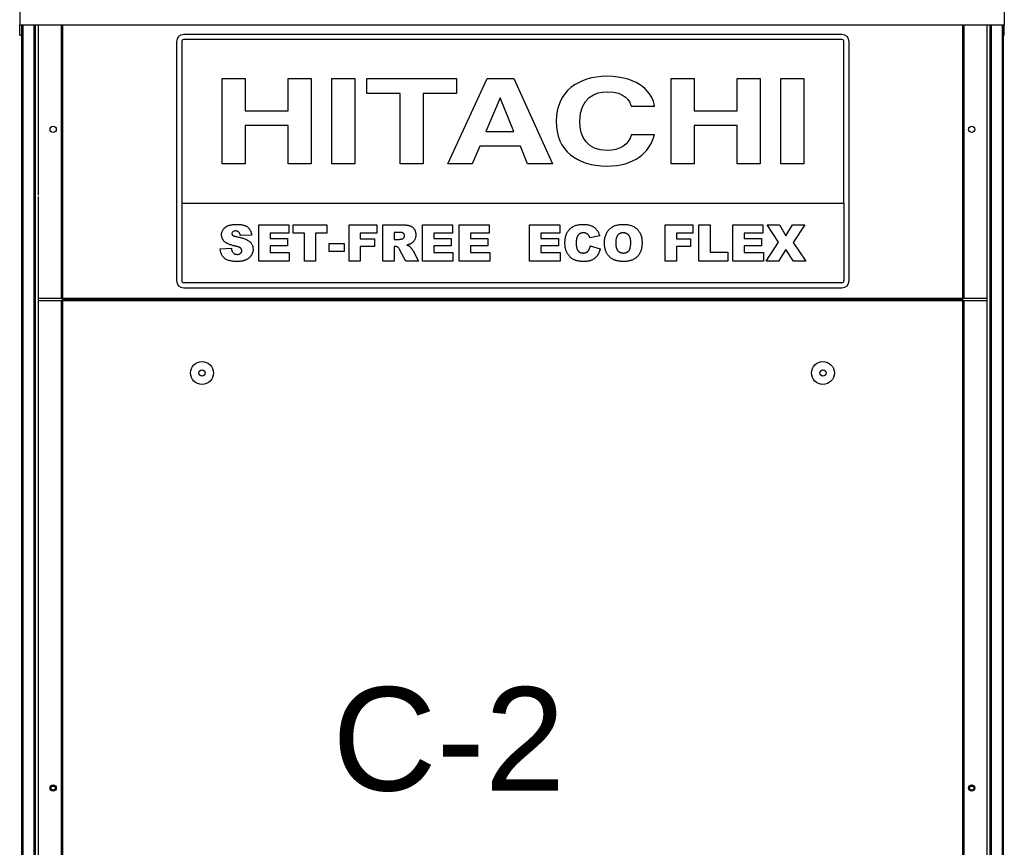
# Model space of a CAD drawing. Extents: x -90708 to 277869, y -117 to 207445.
# Tile 227 of 233: x -69382 to -68431, y 133918 to 134718. Entities that reach past the tile are written whole.
import ezdxf

# ---------------------------------------------------------------- set-up
doc = ezdxf.new("R2010")
doc.units = 0
doc.header["$MEASUREMENT"] = 0
doc.layers.add('ARQ - EQUIPO CONDENSADORA', color=40, linetype='CONTINUOUS')
doc.layers.add('TEXTO - CAP BTU', color=30, linetype='CONTINUOUS')
doc.styles.add('ARIAL', font='arial.ttf')

msp = doc.modelspace()

# ---------------------------------------------------------------- linework, layer by layer
at = {"layer": 'ARQ - EQUIPO CONDENSADORA', "linetype": 'Continuous'}
for p, q in [((-69382.185, 134747.782), (-69382.185, 134712.783)), ((-68430.685, 134747.782), (-68430.685, 134712.783)), ((-69382.185, 134712.783), (-68430.685, 134712.783)), ((-69382.185, 134702.783), (-69382.185, 134712.783)), ((-69380.334, 134712.783), (-69380.334, 133340.282)), ((-69379.084, 134712.783), (-69379.084, 133340.282)), ((-69368.584, 134712.783), (-69368.584, 134526.782)), ((-69367.334, 134712.783), (-69367.334, 134526.782)), ((-69364.334, 134712.783), (-69364.334, 134700.284)), ((-69342.135, 134712.783), (-69342.135, 134448.284)), ((-69342.134, 134712.783), (-69342.134, 134448.284)), ((-69340.883, 134712.783), (-69340.883, 134448.284)), ((-68471.085, 134712.783), (-68471.085, 134448.284)), ((-68469.834, 134712.783), (-68469.834, 134448.284)), ((-68469.833, 134712.783), (-68469.833, 134448.284)), ((-68447.634, 134712.783), (-68447.634, 134700.284)), ((-68444.634, 134712.783), (-68444.634, 134526.782)), ((-68443.384, 134712.783), (-68443.384, 134526.782)), ((-68432.884, 134712.783), (-68432.884, 133340.282)), ((-68431.634, 134712.783), (-68431.634, 133340.282)), ((-68430.685, 134702.783), (-68430.685, 134712.783)), ((-69382.185, 134702.783), (-69380.334, 134702.783)), ((-69364.334, 134700.284), (-69364.334, 134548.209)), ((-69230.634, 134696.489), (-69230.634, 134465.489)), ((-69225.634, 134696.489), (-69225.634, 134540.489)), ((-68587.634, 134703.489), (-69223.634, 134703.489)), ((-68587.634, 134698.489), (-69223.634, 134698.489)), ((-68585.634, 134540.489), (-68585.634, 134696.489)), ((-68580.634, 134465.489), (-68580.634, 134696.489)), ((-68447.634, 134700.284), (-68447.634, 134491.284)), ((-68431.634, 134702.783), (-68430.685, 134702.783)), ((-69186.537, 134660.847), (-69164.285, 134660.847)), ((-69186.537, 134578.489), (-69186.537, 134660.847)), ((-69164.285, 134660.847), (-69164.285, 134629.647)), ((-69122.746, 134660.847), (-69100.495, 134660.847)), ((-69122.746, 134629.647), (-69122.746, 134660.847)), ((-69100.495, 134660.847), (-69100.495, 134578.489)), ((-69080.467, 134660.847), (-69058.215, 134660.847)), ((-69080.467, 134578.489), (-69080.467, 134660.847)), ((-69058.215, 134660.847), (-69058.215, 134578.489)), ((-69046.644, 134660.847), (-68960.008, 134660.847)), ((-69046.644, 134646.279), (-69046.644, 134660.847)), ((-68968.463, 134578.489), (-68930.486, 134660.847)), ((-68960.008, 134660.847), (-68960.008, 134646.279)), ((-68930.486, 134660.847), (-68904.821, 134660.847)), ((-68904.821, 134660.847), (-68867.289, 134578.489)), ((-68752.614, 134660.847), (-68730.362, 134660.847)), ((-68752.614, 134578.489), (-68752.614, 134660.847)), ((-68730.362, 134660.847), (-68730.362, 134629.647)), ((-68688.824, 134660.847), (-68666.572, 134660.847)), ((-68688.824, 134629.647), (-68688.824, 134660.847)), ((-68666.572, 134660.847), (-68666.572, 134578.489)), ((-68646.544, 134660.847), (-68624.292, 134660.847)), ((-68646.544, 134578.489), (-68646.544, 134660.847)), ((-68624.292, 134660.847), (-68624.292, 134578.489)), ((-69014.452, 134646.279), (-69046.644, 134646.279)), ((-69014.452, 134578.489), (-69014.452, 134646.279)), ((-68992.199, 134646.279), (-68992.199, 134578.489)), ((-68960.008, 134646.279), (-68992.199, 134646.279)), ((-68918.024, 134642.265), (-68931.672, 134609.689)), ((-68917.727, 134642.265), (-68918.024, 134642.265)), ((-68904.525, 134609.689), (-68917.727, 134642.265)), ((-69164.285, 134629.647), (-69122.746, 134629.647)), ((-68768.785, 134633.891), (-68791.037, 134633.891)), ((-68730.362, 134629.647), (-68688.824, 134629.647)), ((-69164.285, 134615.423), (-69164.285, 134578.489)), ((-69122.746, 134615.423), (-69164.285, 134615.423)), ((-69122.746, 134578.489), (-69122.746, 134615.423)), ((-68931.672, 134609.689), (-68904.525, 134609.689)), ((-68730.362, 134615.423), (-68730.362, 134578.489)), ((-68688.824, 134615.423), (-68730.362, 134615.423)), ((-68688.824, 134578.489), (-68688.824, 134615.423)), ((-68791.037, 134606.707), (-68768.785, 134606.707)), ((-68937.607, 134595.465), (-68945.024, 134578.489)), ((-68898.295, 134595.465), (-68937.607, 134595.465)), ((-68891.47, 134578.489), (-68898.295, 134595.465)), ((-69164.285, 134578.489), (-69186.537, 134578.489)), ((-69100.495, 134578.489), (-69122.746, 134578.489)), ((-69058.215, 134578.489), (-69080.467, 134578.489)), ((-68992.199, 134578.489), (-69014.452, 134578.489)), ((-68945.024, 134578.489), (-68968.463, 134578.489)), ((-68867.289, 134578.489), (-68891.47, 134578.489)), ((-68730.362, 134578.489), (-68752.614, 134578.489)), ((-68666.572, 134578.489), (-68688.824, 134578.489)), ((-68624.292, 134578.489), (-68646.544, 134578.489)), ((-69368.584, 134548.209), (-69368.584, 134090.782)), ((-69367.334, 134548.209), (-69367.334, 134090.782)), ((-69364.334, 134546.711), (-69364.334, 134448.284)), ((-69225.634, 134540.489), (-69225.634, 134465.489)), ((-69225.634, 134540.489), (-68585.634, 134540.489)), ((-68585.634, 134540.489), (-68585.634, 134465.489)), ((-68447.634, 134537.355), (-68447.634, 134448.284)), ((-68444.634, 134538.853), (-68444.634, 134090.782)), ((-68443.384, 134538.853), (-68443.384, 134090.782)), ((-69151.196, 134519.424), (-69122.105, 134519.424)), ((-69151.196, 134484.424), (-69151.196, 134519.424)), ((-69122.105, 134519.424), (-69122.105, 134511.242)), ((-69118.014, 134519.424), (-69085.287, 134519.424)), ((-69118.014, 134511.242), (-69118.014, 134519.424)), ((-69085.287, 134519.424), (-69085.287, 134511.242)), ((-69063.923, 134519.424), (-69037.105, 134519.424)), ((-69063.923, 134484.424), (-69063.923, 134519.424)), ((-69037.105, 134519.424), (-69037.105, 134511.242)), ((-69031.196, 134484.424), (-69031.196, 134519.424)), ((-69031.196, 134519.424), (-69013.035, 134519.424)), ((-68993.014, 134484.424), (-68993.014, 134519.424)), ((-68993.014, 134519.424), (-68963.923, 134519.424)), ((-68963.923, 134519.424), (-68963.923, 134511.242)), ((-68957.559, 134519.424), (-68928.468, 134519.424)), ((-68957.559, 134484.424), (-68957.559, 134519.424)), ((-68928.468, 134519.424), (-68928.468, 134511.242)), ((-68889.377, 134484.424), (-68889.377, 134519.424)), ((-68889.377, 134519.424), (-68860.287, 134519.424)), ((-68860.287, 134519.424), (-68860.287, 134511.242)), ((-68758.468, 134484.424), (-68758.468, 134519.424)), ((-68758.468, 134519.424), (-68731.65, 134519.424)), ((-68731.65, 134519.424), (-68731.65, 134511.242)), ((-68725.741, 134519.424), (-68714.832, 134519.424)), ((-68725.741, 134484.424), (-68725.741, 134519.424)), ((-68714.832, 134519.424), (-68714.832, 134493.06)), ((-68693.014, 134519.424), (-68663.923, 134519.424)), ((-68693.014, 134484.424), (-68693.014, 134519.424)), ((-68663.923, 134519.424), (-68663.923, 134511.242)), ((-68659.832, 134519.424), (-68648.014, 134519.424)), ((-68648.816, 134502.662), (-68659.832, 134519.424)), ((-68648.014, 134519.424), (-68641.664, 134508.657)), ((-68641.664, 134508.657), (-68635.287, 134519.424)), ((-68635.287, 134519.424), (-68623.468, 134519.424)), ((-68623.468, 134519.424), (-68634.59, 134502.471)), ((-69158.014, 134509.573), (-69168.923, 134508.969)), ((-69122.105, 134511.242), (-69140.287, 134511.242)), ((-69140.287, 134511.242), (-69140.287, 134506.242)), ((-69140.287, 134506.242), (-69123.468, 134506.242)), ((-69123.468, 134506.242), (-69123.468, 134498.969)), ((-69107.105, 134511.242), (-69118.014, 134511.242)), ((-69107.105, 134484.424), (-69107.105, 134511.242)), ((-69096.196, 134511.242), (-69096.196, 134484.424)), ((-69085.287, 134511.242), (-69096.196, 134511.242)), ((-69037.105, 134511.242), (-69053.014, 134511.242)), ((-69053.014, 134511.242), (-69053.014, 134505.787)), ((-69053.014, 134505.787), (-69039.377, 134505.787)), ((-69039.377, 134505.787), (-69039.377, 134498.515)), ((-69015.471, 134512.151), (-69020.287, 134512.151)), ((-69020.287, 134512.151), (-69020.287, 134505.333)), ((-69020.287, 134505.333), (-69015.663, 134505.333)), ((-68963.923, 134511.242), (-68982.105, 134511.242)), ((-68982.105, 134511.242), (-68982.105, 134506.242)), ((-68982.105, 134506.242), (-68965.287, 134506.242)), ((-68965.287, 134506.242), (-68965.287, 134498.969)), ((-68928.468, 134511.242), (-68946.65, 134511.242)), ((-68946.65, 134511.242), (-68946.65, 134506.242)), ((-68946.65, 134506.242), (-68929.832, 134506.242)), ((-68929.832, 134506.242), (-68929.832, 134498.969)), ((-68860.287, 134511.242), (-68878.468, 134511.242)), ((-68878.468, 134511.242), (-68878.468, 134506.242)), ((-68878.468, 134506.242), (-68861.65, 134506.242)), ((-68861.65, 134506.242), (-68861.65, 134498.969)), ((-68821.65, 134508.856), (-68831.196, 134506.696)), ((-68731.65, 134511.242), (-68747.559, 134511.242)), ((-68747.559, 134511.242), (-68747.559, 134505.787)), ((-68747.559, 134505.787), (-68733.923, 134505.787)), ((-68733.923, 134505.787), (-68733.923, 134498.515)), ((-68663.923, 134511.242), (-68682.105, 134511.242)), ((-68682.105, 134511.242), (-68682.105, 134506.242)), ((-68682.105, 134506.242), (-68665.287, 134506.242)), ((-68665.287, 134506.242), (-68665.287, 134498.969)), ((-69188.468, 134496.057), (-69177.559, 134496.696)), ((-69123.468, 134498.969), (-69140.287, 134498.969)), ((-69140.287, 134498.969), (-69140.287, 134492.606)), ((-69083.014, 134501.242), (-69068.468, 134501.242)), ((-69083.014, 134493.515), (-69083.014, 134501.242)), ((-69068.468, 134501.242), (-69068.468, 134493.515)), ((-69053.014, 134498.515), (-69053.014, 134484.424)), ((-69039.377, 134498.515), (-69053.014, 134498.515)), ((-69019.328, 134498.515), (-69020.287, 134498.515)), ((-69020.287, 134498.515), (-69020.287, 134484.424)), ((-69008.958, 134484.424), (-69014.711, 134495.035)), ((-68965.287, 134498.969), (-68982.105, 134498.969)), ((-68982.105, 134498.969), (-68982.105, 134492.606)), ((-68946.65, 134498.969), (-68946.65, 134492.606)), ((-68929.832, 134498.969), (-68946.65, 134498.969)), ((-68878.468, 134498.969), (-68878.468, 134492.606)), ((-68861.65, 134498.969), (-68878.468, 134498.969)), ((-68830.741, 134498.969), (-68821.196, 134496.1)), ((-68733.923, 134498.515), (-68747.559, 134498.515)), ((-68747.559, 134498.515), (-68747.559, 134484.424)), ((-68665.287, 134498.969), (-68682.105, 134498.969)), ((-68682.105, 134498.969), (-68682.105, 134492.606)), ((-68660.741, 134484.424), (-68648.816, 134502.662)), ((-68641.877, 134495.667), (-68648.923, 134484.424)), ((-68634.377, 134484.424), (-68641.877, 134495.667)), ((-68634.59, 134502.471), (-68622.559, 134484.424)), ((-69140.287, 134492.606), (-69121.65, 134492.606)), ((-69121.65, 134492.606), (-69121.65, 134484.424)), ((-69068.468, 134493.515), (-69083.014, 134493.515)), ((-69002.055, 134494.402), (-68996.65, 134484.424)), ((-68982.105, 134492.606), (-68963.468, 134492.606)), ((-68963.468, 134492.606), (-68963.468, 134484.424)), ((-68946.65, 134492.606), (-68928.014, 134492.606)), ((-68928.014, 134492.606), (-68928.014, 134484.424)), ((-68878.468, 134492.606), (-68859.832, 134492.606)), ((-68859.832, 134492.606), (-68859.832, 134484.424)), ((-68714.832, 134493.06), (-68698.014, 134493.06)), ((-68698.014, 134493.06), (-68698.014, 134484.424)), ((-68682.105, 134492.606), (-68663.468, 134492.606)), ((-68663.468, 134492.606), (-68663.468, 134484.424)), ((-69121.65, 134484.424), (-69151.196, 134484.424)), ((-69096.196, 134484.424), (-69107.105, 134484.424)), ((-69053.014, 134484.424), (-69063.923, 134484.424)), ((-69020.287, 134484.424), (-69031.196, 134484.424)), ((-68996.65, 134484.424), (-69008.958, 134484.424)), ((-68963.468, 134484.424), (-68993.014, 134484.424)), ((-68928.014, 134484.424), (-68957.559, 134484.424)), ((-68859.832, 134484.424), (-68889.377, 134484.424)), ((-68747.559, 134484.424), (-68758.468, 134484.424)), ((-68698.014, 134484.424), (-68725.741, 134484.424)), ((-68663.468, 134484.424), (-68693.014, 134484.424)), ((-68648.923, 134484.424), (-68660.741, 134484.424)), ((-68622.559, 134484.424), (-68634.377, 134484.424)), ((-68587.634, 134463.489), (-69223.634, 134463.489)), ((-69223.634, 134458.489), (-68587.634, 134458.489)), ((-69342.135, 134448.284), (-69364.334, 134448.284)), ((-69364.334, 134448.284), (-69364.334, 134445.782)), ((-69342.134, 134448.284), (-69342.135, 134448.284)), ((-69340.883, 134448.284), (-69342.134, 134448.284)), ((-68471.085, 134448.284), (-69340.883, 134448.284)), ((-69340.883, 134447.033), (-69340.883, 134448.284)), ((-68471.085, 134447.033), (-69340.883, 134447.033)), ((-69340.883, 134445.782), (-69340.883, 134447.033)), ((-69340.883, 134447.033), (-68471.085, 134447.033)), ((-68469.834, 134448.284), (-68471.085, 134448.284)), ((-68471.085, 134448.284), (-68471.085, 134447.033)), ((-68471.085, 134447.033), (-68471.085, 134445.782)), ((-68469.833, 134448.284), (-68469.834, 134448.284)), ((-68447.634, 134448.284), (-68469.833, 134448.284)), ((-68447.634, 134448.284), (-68447.634, 134445.782)), ((-69364.334, 134445.782), (-69364.334, 134428.782)), ((-69342.135, 134445.782), (-69364.334, 134445.782)), ((-69342.135, 134445.782), (-69342.135, 133363.782)), ((-69342.134, 134445.782), (-69342.135, 134445.782)), ((-69342.134, 134445.782), (-69342.134, 133363.782)), ((-69340.883, 134445.782), (-69342.134, 134445.782)), ((-68471.085, 134445.782), (-69340.883, 134445.782)), ((-69340.883, 134445.782), (-69340.883, 133363.782)), ((-68471.085, 134445.782), (-68471.085, 133363.782)), ((-68469.834, 134445.782), (-68471.085, 134445.782)), ((-68469.834, 134445.782), (-68469.834, 133363.782)), ((-68469.833, 134445.782), (-68469.834, 134445.782)), ((-68469.833, 134445.782), (-68469.833, 133363.782)), ((-68447.634, 134445.782), (-68469.833, 134445.782)), ((-68447.634, 134445.782), (-68447.634, 134428.782)), ((-68447.634, 134437.465), (-68447.634, 133489.73)), ((-69364.334, 134428.782), (-69364.334, 133401.782)), ((-68444.634, 134115.598), (-68444.634, 133940.782)), ((-68443.384, 134115.598), (-68443.384, 133940.782)), ((-69368.584, 134097.12), (-69368.584, 133940.782)), ((-69367.334, 134097.12), (-69367.334, 133940.782)), ((-69368.584, 133956.817), (-69368.584, 133395.484)), ((-69367.334, 133956.817), (-69367.334, 133395.484)), ((-68444.634, 133953.051), (-68444.634, 133441.782)), ((-68443.384, 133953.051), (-68443.384, 133441.782))]:
    msp.add_line(p, q, dxfattribs=at)
for centre, radius in [((-69349.834, 134611.745), 3), ((-68462.134, 134611.745), 3), ((-69205.984, 134376.146), 11.05), ((-68605.984, 134376.146), 11.05), ((-69205.984, 134376.146), 3), ((-68605.984, 134376.146), 3), ((-69349.834, 133974.782), 3), ((-69349.834, 133974.782), 2), ((-68462.134, 133974.782), 3), ((-68462.134, 133974.782), 2)]:
    msp.add_circle(centre, radius, dxfattribs=at)
for centre, radius, start, end in [((-69223.634, 134696.489), 7, 90, 180), ((-69223.634, 134696.489), 2, 90, 180), ((-68587.634, 134696.489), 7, 0, 90), ((-68587.634, 134696.489), 2, 0, 90), ((-69223.634, 134465.489), 7, 180, 270), ((-69223.634, 134465.489), 2, 180, 270), ((-68587.634, 134465.489), 2, 270, 0), ((-68587.634, 134465.489), 7, 270, 0)]:
    msp.add_arc(centre, radius, start, end, dxfattribs=at)
for points in [[(-68814.773, 134663.025), (-68842.217, 134663.025), (-68863.728, 134648.344), (-68863.728, 134619.553)], [(-68768.785, 134633.891), (-68769.971, 134646.05), (-68782.878, 134663.025), (-68814.773, 134663.025)], [(-68841.031, 134619.323), (-68841.031, 134642.608), (-68825.305, 134648.114), (-68814.624, 134648.114)], [(-68814.624, 134648.114), (-68796.229, 134648.114), (-68792.817, 134638.823), (-68791.037, 134633.891)], [(-68863.728, 134619.553), (-68863.728, 134591.106), (-68843.405, 134576.29), (-68815.069, 134576.29)], [(-68814.624, 134591.221), (-68833.465, 134591.221), (-68841.031, 134604.526), (-68841.031, 134619.323)], [(-68815.069, 134576.29), (-68788.366, 134576.29), (-68773.235, 134588.813), (-68768.785, 134606.707)], [(-68791.037, 134606.707), (-68793.707, 134596.612), (-68802.311, 134591.221), (-68814.624, 134591.221)]]:
    msp.add_open_spline(points, degree=3, dxfattribs=at)
for points, knots in [([(-69187.105, 134509.736), (-69187.085, 134510.176), (-69187.046, 134511.055), (-69186.744, 134512.349), (-69186.251, 134513.601), (-69185.692, 134514.601), (-69185.152, 134515.368), (-69184.689, 134515.917), (-69184.173, 134516.43), (-69183.611, 134516.914), (-69183, 134517.367), (-69182.343, 134517.791), (-69181.631, 134518.168), (-69180.874, 134518.53), (-69180.053, 134518.85), (-69179.163, 134519.126), (-69178.2, 134519.36), (-69177.166, 134519.549), (-69176.059, 134519.698), (-69174.881, 134519.802), (-69173.63, 134519.867), (-69172.772, 134519.874), (-69172.332, 134519.878)], [0, 0, 0, 0, 0.0654536, 0.1309271, 0.1968346, 0.265539, 0.3009733, 0.3365233, 0.3724461, 0.4092197, 0.4470395, 0.4855976, 0.5256921, 0.5670399, 0.6106068, 0.6568026, 0.7058322, 0.7582135, 0.8133963, 0.8721988, 0.9343717, 1, 1, 1, 1]), ([(-69172.332, 134519.878), (-69171.792, 134519.873), (-69170.746, 134519.864), (-69169.226, 134519.736), (-69167.805, 134519.551), (-69166.482, 134519.284), (-69165.26, 134518.933), (-69164.131, 134518.521), (-69163.106, 134518.012), (-69162.171, 134517.437), (-69161.331, 134516.769), (-69160.58, 134516.013), (-69159.925, 134515.162), (-69159.358, 134514.22), (-69158.886, 134513.187), (-69158.494, 134512.066), (-69158.193, 134510.853), (-69158.075, 134510.007), (-69158.014, 134509.573)], [0, 0, 0, 0, 0.0819697, 0.1587718, 0.2313098, 0.2995448, 0.3634809, 0.4241011, 0.4818083, 0.5368621, 0.5905822, 0.6442096, 0.6982736, 0.7532582, 0.8106703, 0.8704633, 0.9334035, 1, 1, 1, 1]), ([(-69013.035, 134519.424), (-69012.625, 134519.421), (-69011.832, 134519.417), (-69010.681, 134519.371), (-69009.606, 134519.31), (-69008.603, 134519.221), (-69007.675, 134519.092), (-69006.822, 134518.943), (-69006.042, 134518.778), (-69005.333, 134518.566), (-69004.669, 134518.335), (-69004.048, 134518.05), (-69003.464, 134517.71), (-69002.903, 134517.339), (-69002.38, 134516.913), (-69001.888, 134516.446), (-69001.435, 134515.923), (-69001.01, 134515.365), (-69000.624, 134514.768), (-69000.291, 134514.133), (-69000.005, 134513.467), (-68999.782, 134512.766), (-68999.592, 134512.039), (-68999.466, 134511.276), (-68999.397, 134510.481), (-68999.384, 134509.94), (-68999.377, 134509.665)], [0, 0, 0, 0, 0.0637567, 0.1234965, 0.1792405, 0.231421, 0.2801496, 0.325043, 0.3661729, 0.4041886, 0.4402067, 0.4754935, 0.5103232, 0.5453802, 0.5799693, 0.6151559, 0.6509319, 0.6874889, 0.7242884, 0.7613783, 0.7990243, 0.8370149, 0.875805, 0.9157898, 0.9572273, 1, 1, 1, 1]), ([(-68855.287, 134502.009), (-68855.275, 134502.706), (-68855.251, 134504.062), (-68855.022, 134506.035), (-68854.677, 134507.889), (-68854.173, 134509.618), (-68853.516, 134511.215), (-68852.727, 134512.694), (-68851.782, 134514.043), (-68850.7, 134515.27), (-68849.483, 134516.358), (-68848.143, 134517.303), (-68846.683, 134518.103), (-68845.103, 134518.754), (-68843.403, 134519.26), (-68841.586, 134519.616), (-68839.651, 134519.842), (-68838.32, 134519.866), (-68837.637, 134519.878)], [0, 0, 0, 0, 0.0730518, 0.1422692, 0.2080186, 0.2706481, 0.3307834, 0.3888936, 0.4461421, 0.5031439, 0.5601252, 0.6169672, 0.6747598, 0.734436, 0.7958749, 0.8604537, 0.9284373, 1, 1, 1, 1]), ([(-68837.637, 134519.878), (-68837.102, 134519.87), (-68836.058, 134519.855), (-68834.537, 134519.727), (-68833.105, 134519.512), (-68831.758, 134519.229), (-68830.505, 134518.84), (-68829.331, 134518.384), (-68828.251, 134517.827), (-68827.25, 134517.19), (-68826.332, 134516.459), (-68825.473, 134515.647), (-68824.685, 134514.735), (-68823.942, 134513.743), (-68823.276, 134512.647), (-68822.666, 134511.468), (-68822.116, 134510.198), (-68821.808, 134509.31), (-68821.65, 134508.856)], [0, 0, 0, 0, 0.0761095, 0.1484068, 0.2168227, 0.2819293, 0.3439056, 0.4032944, 0.4608092, 0.5163736, 0.5717367, 0.627458, 0.684241, 0.7429532, 0.8034049, 0.866343, 0.9316329, 1, 1, 1, 1]), ([(-68817.105, 134501.902), (-68817.089, 134502.592), (-68817.059, 134503.934), (-68816.839, 134505.891), (-68816.464, 134507.731), (-68815.94, 134509.453), (-68815.271, 134511.061), (-68814.442, 134512.546), (-68813.465, 134513.918), (-68812.34, 134515.165), (-68811.078, 134516.272), (-68809.703, 134517.248), (-68808.196, 134518.058), (-68806.578, 134518.727), (-68804.843, 134519.245), (-68802.993, 134519.609), (-68801.027, 134519.844), (-68799.674, 134519.867), (-68798.98, 134519.878)], [0, 0, 0, 0, 0.07134434, 0.13890113, 0.20342966, 0.2654283, 0.32494333, 0.38329114, 0.44107716, 0.49884032, 0.55664295, 0.6144871, 0.67302799, 0.73322142, 0.79538346, 0.86010332, 0.92817479, 1, 1, 1, 1]), ([(-68798.98, 134519.878), (-68798.271, 134519.866), (-68796.891, 134519.842), (-68794.884, 134519.616), (-68792.998, 134519.26), (-68791.24, 134518.75), (-68789.605, 134518.095), (-68788.1, 134517.29), (-68786.716, 134516.34), (-68785.466, 134515.242), (-68784.347, 134514.021), (-68783.381, 134512.671), (-68782.562, 134511.209), (-68781.891, 134509.628), (-68781.374, 134507.93), (-68781.011, 134506.117), (-68780.775, 134504.191), (-68780.752, 134502.867), (-68780.741, 134502.187)], [0, 0, 0, 0, 0.0735179, 0.1432345, 0.2093098, 0.2725342, 0.3329527, 0.3917718, 0.4493709, 0.5068408, 0.5640691, 0.620946, 0.6787084, 0.7377258, 0.7989017, 0.8626147, 0.9294293, 1, 1, 1, 1]), ([(-69184.044, 134503.046), (-69184.288, 134503.268), (-69184.767, 134503.706), (-69185.394, 134504.435), (-69185.927, 134505.206), (-69186.351, 134506.028), (-69186.692, 134506.89), (-69186.93, 134507.799), (-69187.076, 134508.754), (-69187.095, 134509.404), (-69187.105, 134509.736)], [0, 0, 0, 0, 0.1301467, 0.2559687, 0.3782466, 0.4993955, 0.6197643, 0.7434607, 0.8690781, 1, 1, 1, 1]), ([(-69173.689, 134513.515), (-69174.151, 134513.494), (-69175.073, 134513.452), (-69176.241, 134512.835), (-69176.987, 134511.863), (-69177.065, 134511.136), (-69177.105, 134510.773)], [0, 0, 0, 0, 0.2807647, 0.5600223, 0.7799757, 1, 1, 1, 1]), ([(-69177.105, 134510.773), (-69177.046, 134510.444), (-69176.941, 134509.854), (-69176.503, 134509.452), (-69176.309, 134509.275)], [0, 0, 0, 0, 0.5581028, 1, 1, 1, 1]), ([(-69176.309, 134509.275), (-69176.235, 134509.216), (-69176.073, 134509.09), (-69175.783, 134508.918), (-69175.424, 134508.759), (-69175.002, 134508.597), (-69174.513, 134508.441), (-69173.96, 134508.287), (-69173.343, 134508.129), (-69172.908, 134508.037), (-69172.68, 134507.989)], [0.00000257, 0.00000257, 0.00000257, 0.00000257, 0.07319797, 0.15856073, 0.25927445, 0.37686203, 0.507649, 0.65595393, 0.82017083, 0.9999965, 0.9999965, 0.9999965, 0.9999965]), ([(-69168.923, 134508.969), (-69168.992, 134509.341), (-69169.122, 134510.04), (-69169.445, 134511.003), (-69169.883, 134511.803), (-69170.431, 134512.446), (-69171.09, 134512.934), (-69171.86, 134513.279), (-69172.741, 134513.475), (-69173.363, 134513.501), (-69173.689, 134513.515)], [0, 0, 0, 0, 0.1543154, 0.2905119, 0.4135577, 0.5247224, 0.6333085, 0.7459214, 0.8670608, 1, 1, 1, 1]), ([(-69172.68, 134507.989), (-69171.485, 134507.723), (-69169.095, 134507.191), (-69165.56, 134506.197), (-69162.407, 134504.985), (-69159.825, 134503.302), (-69157.986, 134501.214), (-69156.84, 134498.652), (-69156.714, 134496.813), (-69156.65, 134495.894)], [0, 0, 0, 0, 0.16691278, 0.33380526, 0.5005338, 0.62550343, 0.75023172, 0.87509539, 1, 1, 1, 1]), ([(-69015.663, 134505.333), (-69015.509, 134505.34), (-69015.14, 134505.358), (-69014.501, 134505.454), (-69013.686, 134505.594), (-69013.087, 134505.719), (-69012.758, 134505.787)], [0, 0, 0, 0, 0.1571357, 0.3762192, 0.6578687, 1, 1, 1, 1]), ([(-69010.287, 134508.785), (-69010.3, 134509.041), (-69010.326, 134509.531), (-69010.525, 134510.225), (-69010.886, 134510.812), (-69011.289, 134511.223), (-69011.685, 134511.499), (-69012.053, 134511.675), (-69012.478, 134511.82), (-69012.963, 134511.94), (-69013.503, 134512.041), (-69014.107, 134512.099), (-69014.767, 134512.145), (-69015.23, 134512.149), (-69015.471, 134512.151)], [0, 0, 0, 0, 0.1089896, 0.2075484, 0.3026768, 0.3986033, 0.4498908, 0.506965, 0.5708431, 0.6403025, 0.7189456, 0.8038373, 0.8974841, 1, 1, 1, 1]), ([(-69012.758, 134505.787), (-69012.583, 134505.828), (-69012.236, 134505.909), (-69011.76, 134506.143), (-69011.329, 134506.446), (-69010.964, 134506.829), (-69010.666, 134507.27), (-69010.443, 134507.746), (-69010.31, 134508.257), (-69010.294, 134508.606), (-69010.287, 134508.785)], [0, 0, 0, 0, 0.12751976, 0.25261248, 0.3746268, 0.50092764, 0.62709356, 0.75146948, 0.8732393, 1, 1, 1, 1]), ([(-68999.377, 134509.665), (-68999.391, 134509.195), (-68999.417, 134508.28), (-68999.665, 134506.959), (-69000.061, 134505.732), (-69000.628, 134504.615), (-69001.331, 134503.599), (-69002.155, 134502.684), (-69003.097, 134501.862), (-69003.805, 134501.413), (-69004.164, 134501.185)], [0, 0, 0, 0, 0.1377492, 0.2684083, 0.3927377, 0.514823, 0.6346707, 0.7541978, 0.8753508, 1, 1, 1, 1]), ([(-68842.914, 134508.806), (-68843.033, 134508.617), (-68843.278, 134508.224), (-68843.568, 134507.565), (-68843.83, 134506.838), (-68844.019, 134506.029), (-68844.187, 134505.148), (-68844.294, 134504.187), (-68844.368, 134503.151), (-68844.374, 134502.435), (-68844.377, 134502.066)], [0, 0, 0, 0, 0.0956557, 0.1984021, 0.3082937, 0.4265677, 0.554694, 0.6928069, 0.8414828, 1, 1, 1, 1]), ([(-68837.339, 134511.696), (-68837.633, 134511.689), (-68838.208, 134511.675), (-68839.043, 134511.537), (-68839.826, 134511.31), (-68840.555, 134510.987), (-68841.237, 134510.582), (-68841.859, 134510.078), (-68842.425, 134509.484), (-68842.749, 134509.035), (-68842.914, 134508.806)], [0, 0, 0, 0, 0.1343556, 0.2626372, 0.3855806, 0.5062353, 0.6261353, 0.746984, 0.8709946, 1, 1, 1, 1]), ([(-68832.233, 134509.076), (-68832.386, 134509.279), (-68832.689, 134509.678), (-68833.223, 134510.199), (-68833.801, 134510.651), (-68834.428, 134511.028), (-68835.099, 134511.33), (-68835.814, 134511.541), (-68836.565, 134511.673), (-68837.078, 134511.689), (-68837.339, 134511.696)], [0, 0, 0, 0, 0.1277933, 0.2514231, 0.3734696, 0.4956492, 0.6181007, 0.7422728, 0.8689766, 1, 1, 1, 1]), ([(-68831.196, 134506.696), (-68831.275, 134506.951), (-68831.424, 134507.427), (-68831.681, 134508.076), (-68831.937, 134508.623), (-68832.139, 134508.933), (-68832.233, 134509.076)], [0, 0, 0, 0, 0.3068907, 0.5736635, 0.8040876, 1, 1, 1, 1]), ([(-68799.008, 134511.696), (-68799.271, 134511.69), (-68799.788, 134511.677), (-68800.545, 134511.567), (-68801.262, 134511.393), (-68801.938, 134511.141), (-68802.574, 134510.819), (-68803.174, 134510.428), (-68803.73, 134509.962), (-68804.247, 134509.426), (-68804.711, 134508.805), (-68805.111, 134508.09), (-68805.45, 134507.285), (-68805.726, 134506.385), (-68805.934, 134505.393), (-68806.09, 134504.312), (-68806.182, 134503.137), (-68806.191, 134502.324), (-68806.196, 134501.902)], [0, 0, 0, 0, 0.05714178, 0.11219744, 0.16570617, 0.21728972, 0.26857761, 0.32021241, 0.37242785, 0.42589455, 0.4817443, 0.54023778, 0.60337573, 0.67120667, 0.74433607, 0.82331954, 0.90843694, 1, 1, 1, 1]), ([(-68791.65, 134502.371), (-68791.655, 134502.762), (-68791.663, 134503.519), (-68791.757, 134504.613), (-68791.909, 134505.625), (-68792.131, 134506.553), (-68792.404, 134507.403), (-68792.744, 134508.174), (-68793.15, 134508.861), (-68793.617, 134509.465), (-68794.137, 134509.991), (-68794.701, 134510.449), (-68795.31, 134510.838), (-68795.967, 134511.146), (-68796.661, 134511.403), (-68797.407, 134511.566), (-68798.193, 134511.678), (-68798.733, 134511.69), (-68799.008, 134511.696)], [0, 0, 0, 0, 0.0866633, 0.1678128, 0.2432633, 0.3134374, 0.3791917, 0.4412486, 0.4998718, 0.5556414, 0.6102217, 0.6636069, 0.7164835, 0.7700311, 0.8241778, 0.8802211, 0.9390344, 1, 1, 1, 1]), ([(-69172.176, 134483.969), (-69172.893, 134483.981), (-69174.273, 134484.003), (-69176.258, 134484.153), (-69178.068, 134484.424), (-69179.711, 134484.783), (-69181.18, 134485.267), (-69182.488, 134485.844), (-69183.621, 134486.54), (-69184.579, 134487.353), (-69185.398, 134488.243), (-69186.113, 134489.193), (-69186.755, 134490.189), (-69187.286, 134491.254), (-69187.728, 134492.373), (-69188.077, 134493.549), (-69188.325, 134494.783), (-69188.42, 134495.628), (-69188.468, 134496.057)], [0, 0, 0, 0, 0.09411272, 0.18100967, 0.26075306, 0.33396929, 0.40132592, 0.46330678, 0.52103544, 0.57502316, 0.62753352, 0.67938709, 0.73089648, 0.78269052, 0.83510164, 0.88854464, 0.94334852, 1, 1, 1, 1]), ([(-69173.894, 134498.834), (-69174.469, 134498.966), (-69175.578, 134499.222), (-69177.165, 134499.675), (-69178.628, 134500.143), (-69179.963, 134500.656), (-69181.171, 134501.201), (-69182.252, 134501.774), (-69183.211, 134502.374), (-69183.773, 134502.827), (-69184.044, 134503.046)], [0, 0, 0, 0, 0.15940822, 0.30784662, 0.44660823, 0.57496719, 0.69451392, 0.80484284, 0.90595163, 1, 1, 1, 1]), ([(-69177.559, 134496.696), (-69177.453, 134495.943), (-69177.263, 134494.6), (-69176.605, 134493.417), (-69176.316, 134492.897)], [0, 0, 0, 0, 0.5603826, 1, 1, 1, 1]), ([(-69168.554, 134496.81), (-69168.65, 134496.901), (-69168.865, 134497.102), (-69169.281, 134497.357), (-69169.792, 134497.62), (-69170.412, 134497.871), (-69171.134, 134498.118), (-69171.958, 134498.367), (-69172.89, 134498.605), (-69173.548, 134498.755), (-69173.894, 134498.834)], [0, 0, 0, 0, 0.0689038, 0.1525584, 0.2522098, 0.3681148, 0.499701, 0.648857, 0.8154628, 1, 1, 1, 1]), ([(-69156.65, 134495.894), (-69156.656, 134495.617), (-69156.666, 134495.068), (-69156.753, 134494.253), (-69156.904, 134493.456), (-69157.11, 134492.673), (-69157.372, 134491.906), (-69157.695, 134491.156), (-69158.071, 134490.422), (-69158.509, 134489.71), (-69159.001, 134489.029), (-69159.53, 134488.378), (-69160.12, 134487.784), (-69160.741, 134487.214), (-69161.43, 134486.712), (-69162.145, 134486.227), (-69162.92, 134485.805), (-69163.734, 134485.41), (-69164.605, 134485.073), (-69165.524, 134484.771), (-69166.5, 134484.526), (-69167.53, 134484.318), (-69168.617, 134484.166), (-69169.757, 134484.053), (-69170.948, 134483.979), (-69171.761, 134483.972), (-69172.176, 134483.969)], [0, 0, 0, 0, 0.0377529, 0.0747194, 0.1114673, 0.1481528, 0.1849685, 0.2218082, 0.2591638, 0.2973821, 0.3355078, 0.3735366, 0.4113926, 0.4495293, 0.4882276, 0.5273136, 0.567156, 0.6082651, 0.650544, 0.6942941, 0.7398936, 0.7875801, 0.837428, 0.8892831, 0.9435566, 1, 1, 1, 1]), ([(-69167.559, 134494.381), (-69167.572, 134494.603), (-69167.596, 134495.042), (-69167.79, 134495.68), (-69168.107, 134496.28), (-69168.402, 134496.63), (-69168.554, 134496.81)], [0, 0, 0, 0, 0.2470787, 0.4897309, 0.7381503, 1, 1, 1, 1]), ([(-69016.671, 134497.712), (-69016.869, 134497.834), (-69017.265, 134498.078), (-69017.917, 134498.333), (-69018.61, 134498.488), (-69019.085, 134498.506), (-69019.328, 134498.515)], [0, 0, 0, 0, 0.24745541, 0.4942802, 0.74213375, 1, 1, 1, 1]), ([(-69014.711, 134495.035), (-69014.884, 134495.35), (-69015.203, 134495.932), (-69015.709, 134496.693), (-69016.171, 134497.295), (-69016.518, 134497.584), (-69016.671, 134497.712)], [0, 0, 0, 0, 0.3227341, 0.5957131, 0.8208153, 1, 1, 1, 1]), ([(-69004.164, 134501.185), (-69004.42, 134501.048), (-69004.964, 134500.756), (-69005.879, 134500.392), (-69006.926, 134500.07), (-69007.672, 134499.888), (-69008.064, 134499.793)], [0, 0, 0, 0, 0.2094789, 0.4456511, 0.7089516, 1, 1, 1, 1]), ([(-69008.064, 134499.793), (-69007.764, 134499.688), (-69007.204, 134499.49), (-69006.439, 134499.164), (-69005.803, 134498.836), (-69005.439, 134498.591), (-69005.272, 134498.479)], [0, 0, 0, 0, 0.3077532, 0.5749755, 0.8058987, 1, 1, 1, 1]), ([(-69005.272, 134498.479), (-69005.162, 134498.389), (-69004.904, 134498.178), (-69004.513, 134497.767), (-69004.054, 134497.234), (-69003.557, 134496.609), (-69003.062, 134495.971), (-69002.636, 134495.378), (-69002.303, 134494.867), (-69002.131, 134494.546), (-69002.055, 134494.402)], [0, 0, 0, 0, 0.0821091, 0.1909018, 0.3260273, 0.4867773, 0.6498967, 0.7904421, 0.9067692, 1, 1, 1, 1]), ([(-68837.069, 134483.969), (-68837.536, 134483.976), (-68838.445, 134483.988), (-68839.777, 134484.057), (-68841.044, 134484.182), (-68842.244, 134484.371), (-68843.384, 134484.592), (-68844.456, 134484.877), (-68845.462, 134485.211), (-68846.408, 134485.595), (-68847.309, 134486.046), (-68848.165, 134486.582), (-68848.997, 134487.188), (-68849.789, 134487.881), (-68850.559, 134488.643), (-68851.302, 134489.482), (-68851.999, 134490.41), (-68852.678, 134491.4), (-68853.297, 134492.469), (-68853.832, 134493.619), (-68854.276, 134494.845), (-68854.644, 134496.139), (-68854.938, 134497.502), (-68855.141, 134498.94), (-68855.261, 134500.451), (-68855.278, 134501.483), (-68855.287, 134502.009)], [0, 0, 0, 0, 0.0478188, 0.0932657, 0.1366839, 0.1781802, 0.2177787, 0.2556881, 0.2917576, 0.3263689, 0.3603396, 0.3948879, 0.4297881, 0.4657456, 0.5026409, 0.5408127, 0.5804685, 0.6215282, 0.6638208, 0.7069245, 0.7513783, 0.7973144, 0.8447231, 0.894248, 0.9461043, 1, 1, 1, 1]), ([(-68844.377, 134502.066), (-68844.372, 134501.609), (-68844.36, 134500.734), (-68844.287, 134499.477), (-68844.144, 134498.332), (-68843.956, 134497.297), (-68843.72, 134496.369), (-68843.414, 134495.559), (-68843.064, 134494.852), (-68842.642, 134494.26), (-68842.175, 134493.758), (-68841.665, 134493.325), (-68841.109, 134492.966), (-68840.515, 134492.66), (-68839.868, 134492.435), (-68839.18, 134492.274), (-68838.448, 134492.171), (-68837.945, 134492.158), (-68837.687, 134492.151)], [0, 0, 0, 0, 0.1001368, 0.1916118, 0.2757696, 0.3527886, 0.4219903, 0.4851926, 0.5422626, 0.5943636, 0.6439154, 0.6921351, 0.7404775, 0.7887308, 0.8382799, 0.889992, 0.9433987, 1, 1, 1, 1]), ([(-68837.687, 134492.151), (-68837.438, 134492.157), (-68836.954, 134492.169), (-68836.249, 134492.243), (-68835.594, 134492.387), (-68834.985, 134492.58), (-68834.42, 134492.819), (-68833.904, 134493.119), (-68833.438, 134493.478), (-68833.018, 134493.895), (-68832.632, 134494.358), (-68832.285, 134494.876), (-68831.959, 134495.439), (-68831.653, 134496.047), (-68831.382, 134496.707), (-68831.146, 134497.416), (-68830.92, 134498.173), (-68830.802, 134498.698), (-68830.741, 134498.969)], [0, 0, 0, 0, 0.0694012, 0.1351916, 0.1973755, 0.256281, 0.3130865, 0.368141, 0.4223048, 0.4769497, 0.5327636, 0.5902865, 0.6506658, 0.7141721, 0.779916, 0.8496777, 0.9226217, 1, 1, 1, 1]), ([(-68821.196, 134496.1), (-68821.278, 134495.772), (-68821.44, 134495.125), (-68821.733, 134494.182), (-68822.056, 134493.28), (-68822.426, 134492.424), (-68822.807, 134491.599), (-68823.246, 134490.826), (-68823.708, 134490.089), (-68824.363, 134489.171), (-68825.272, 134488.121), (-68826.49, 134487.012), (-68827.84, 134486.074), (-68829.062, 134485.432), (-68830.108, 134485.007), (-68830.952, 134484.732), (-68831.842, 134484.489), (-68832.789, 134484.298), (-68833.785, 134484.152), (-68834.835, 134484.045), (-68835.934, 134483.981), (-68836.686, 134483.973), (-68837.069, 134483.969)], [0, 0, 0, 0, 0.0462122, 0.0913091, 0.1350768, 0.177326, 0.2189241, 0.2593977, 0.2988626, 0.337886, 0.4136959, 0.4884796, 0.5627271, 0.6380939, 0.6769042, 0.7171737, 0.7594614, 0.8031186, 0.8493104, 0.8971898, 0.9474986, 1, 1, 1, 1]), ([(-68798.554, 134483.969), (-68799.037, 134483.975), (-68799.985, 134483.985), (-68801.374, 134484.069), (-68802.701, 134484.22), (-68803.963, 134484.422), (-68805.162, 134484.687), (-68806.297, 134485.003), (-68807.37, 134485.381), (-68808.382, 134485.821), (-68809.338, 134486.328), (-68810.245, 134486.897), (-68811.101, 134487.541), (-68811.91, 134488.253), (-68812.679, 134489.029), (-68813.407, 134489.868), (-68814.082, 134490.781), (-68814.705, 134491.761), (-68815.277, 134492.803), (-68815.767, 134493.916), (-68816.179, 134495.095), (-68816.518, 134496.334), (-68816.78, 134497.637), (-68816.971, 134499), (-68817.087, 134500.43), (-68817.099, 134501.405), (-68817.105, 134501.902)], [0, 0, 0, 0, 0.04926477, 0.0966771, 0.14187167, 0.18541598, 0.22695128, 0.26708172, 0.30549313, 0.34290426, 0.3795192, 0.41575967, 0.4519768, 0.48859095, 0.52563958, 0.5632992, 0.60178643, 0.64130424, 0.68171264, 0.72289838, 0.76512686, 0.80894077, 0.85378312, 0.90059717, 0.94928165, 1, 1, 1, 1]), ([(-68806.196, 134501.902), (-68806.191, 134501.483), (-68806.182, 134500.674), (-68806.09, 134499.507), (-68805.935, 134498.432), (-68805.723, 134497.45), (-68805.46, 134496.554), (-68805.114, 134495.754), (-68804.722, 134495.04), (-68804.26, 134494.419), (-68803.744, 134493.886), (-68803.187, 134493.418), (-68802.579, 134493.027), (-68801.929, 134492.705), (-68801.236, 134492.456), (-68800.5, 134492.279), (-68799.719, 134492.17), (-68799.184, 134492.157), (-68798.909, 134492.151)], [0, 0, 0, 0, 0.0906437, 0.174872, 0.2529973, 0.3253009, 0.3921904, 0.4545764, 0.5132558, 0.5681405, 0.6213693, 0.6733524, 0.7251865, 0.777162, 0.8299581, 0.8842232, 0.9405551, 1, 1, 1, 1]), ([(-68798.909, 134492.151), (-68798.629, 134492.157), (-68798.082, 134492.17), (-68797.288, 134492.28), (-68796.54, 134492.448), (-68795.841, 134492.689), (-68795.19, 134493.003), (-68794.588, 134493.389), (-68794.04, 134493.848), (-68793.533, 134494.373), (-68793.077, 134494.992), (-68792.697, 134495.727), (-68792.374, 134496.569), (-68792.104, 134497.517), (-68791.903, 134498.575), (-68791.757, 134499.742), (-68791.663, 134501.02), (-68791.654, 134501.909), (-68791.65, 134502.371)], [0, 0, 0, 0, 0.05839813, 0.11427163, 0.16704653, 0.21833663, 0.2683158, 0.3176921, 0.36719945, 0.41720797, 0.46992029, 0.52698656, 0.58960894, 0.65800309, 0.73257416, 0.814327, 0.90356085, 1, 1, 1, 1]), ([(-68780.741, 134502.187), (-68780.749, 134501.692), (-68780.765, 134500.722), (-68780.853, 134499.302), (-68781.018, 134497.948), (-68781.243, 134496.663), (-68781.534, 134495.446), (-68781.887, 134494.295), (-68782.315, 134493.217), (-68782.797, 134492.201), (-68783.35, 134491.254), (-68783.952, 134490.356), (-68784.617, 134489.516), (-68785.334, 134488.726), (-68786.11, 134487.989), (-68786.952, 134487.319), (-68787.842, 134486.687), (-68788.794, 134486.12), (-68789.806, 134485.615), (-68790.876, 134485.174), (-68792.007, 134484.796), (-68793.202, 134484.493), (-68794.455, 134484.261), (-68795.766, 134484.089), (-68797.139, 134483.991), (-68798.075, 134483.976), (-68798.554, 134483.969)], [0, 0, 0, 0, 0.0511321, 0.1001516, 0.1469613, 0.191917, 0.2349258, 0.2761586, 0.3161265, 0.3546338, 0.3922215, 0.4293954, 0.466142, 0.5028472, 0.5395262, 0.5765776, 0.6139666, 0.6521369, 0.6909669, 0.7306644, 0.7716564, 0.8140706, 0.8578671, 0.9032512, 0.9505795, 1, 1, 1, 1]), ([(-69176.316, 134492.897), (-69176.014, 134492.536), (-69175.408, 134491.814), (-69173.918, 134490.955), (-69172.704, 134490.851), (-69171.963, 134490.787)], [0, 0, 0, 0, 0.2803964, 0.5605822, 1, 1, 1, 1]), ([(-69171.963, 134490.787), (-69171.63, 134490.801), (-69170.997, 134490.827), (-69170.102, 134491.02), (-69169.332, 134491.367), (-69168.69, 134491.838), (-69168.201, 134492.411), (-69167.821, 134493.021), (-69167.6, 134493.689), (-69167.573, 134494.15), (-69167.559, 134494.381)], [0, 0, 0, 0, 0.15693686, 0.29907562, 0.42918278, 0.55307327, 0.671932, 0.78276784, 0.89096667, 1, 1, 1, 1])]:
    msp.add_open_spline(points, degree=3, knots=knots, dxfattribs=at)

# ---------------------------------------------------------------- texts
at = {"layer": 'TEXTO - CAP BTU', "style": 'ARIAL'}
msp.add_text('C-2', height=100, dxfattribs=at).set_placement((-69080.185, 133972.368))

doc.saveas('drawing.dxf')
